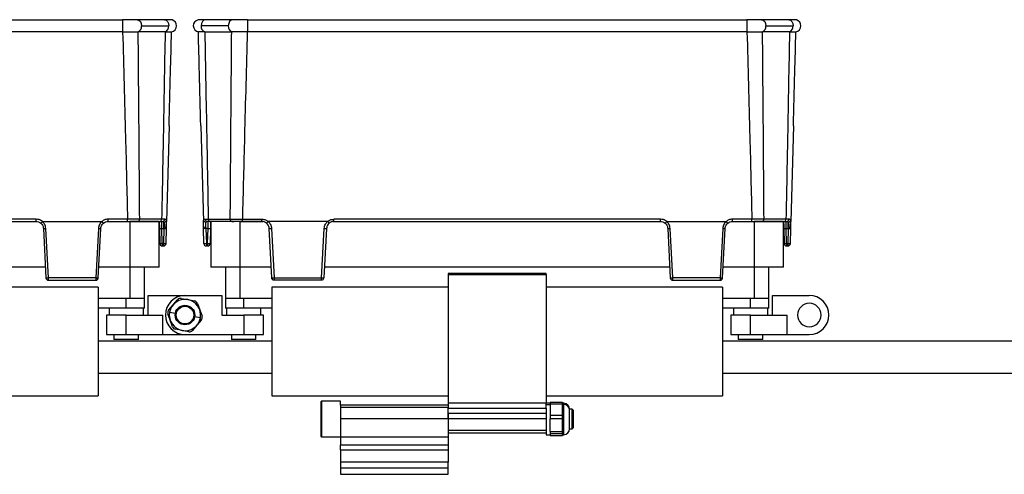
# Model space of a CAD drawing. Header units: millimetres. Extents: x -724 to 2929, y 427 to 799.
# Tile 33 of 48: x 582 to 783, y 587 to 680. Entities that reach past the tile are written whole.
import ezdxf

# ---------------------------------------------------------------- set-up
doc = ezdxf.new("R2010")
doc.units = ezdxf.units.MM

# ---------------------------------------------------------------- blocks, each defined once
blk = doc.blocks.new('Drawing View2')
at = {"color": 7, "linetype": 'Continuous', "lineweight": 25}
for p, q in [((637.5, 0), (739.51, 0)), ((739.51, 0), (739.51, -2.49)), ((748.06, 0), (742.52, 0)), ((762, 0), (756.45, 0)), ((765, 0), (765, -2.49)), ((765, 0), (867.01, 0)), ((867.01, 0), (867.01, -2.49)), ((875.56, 0), (870.02, 0)), ((743.4, -1.25), (748.94, -1.25)), ((761.11, -1.25), (755.57, -1.25)), ((870.9, -1.25), (876.44, -1.25)), ((739.51, -2.49), (637.5, -2.49)), ((742.67, -2.48), (742.71, -2.48)), ((748.2, -2.48), (742.71, -2.48)), ((756.31, -2.48), (761.8, -2.48)), ((761.84, -2.48), (761.8, -2.48)), ((867.01, -2.49), (765, -2.49)), ((870.17, -2.48), (870.21, -2.48)), ((875.7, -2.48), (870.21, -2.48)), ((749.02, -21.65), (748.51, -41.18)), ((755.49, -21.65), (756.01, -41.18)), ((876.52, -21.65), (876.01, -41.18)), ((654.94, -41.22), (722.07, -41.22)), ((721.84, -40.72), (655.17, -40.72)), ((655.17, -41.18), (721.84, -41.18)), ((721.84, -41.18), (721.84, -40.72)), ((723.14, -41.18), (735.27, -41.18)), ((736.33, -41.22), (741.01, -41.22)), ((740.53, -40.72), (736.56, -40.72)), ((736.56, -41.18), (736.56, -40.72)), ((736.56, -41.18), (740.53, -41.18)), ((740.53, -41.18), (740.53, -40.72)), ((741.01, -41.22), (741.01, -50.52)), ((747.01, -41.22), (741.01, -41.22)), ((742.66, -41.18), (742.3, -41.18)), ((742.66, -41.18), (747.15, -41.18)), ((747.49, -40.71), (743.01, -40.71)), ((747.01, -50.52), (747.01, -41.22)), ((748.08, -40.71), (747.49, -40.71)), ((747.5, -41.23), (747.49, -41.18)), ((747.97, -42.65), (747.97, -41.34)), ((748.5, -41.35), (748.51, -41.18)), ((748.5, -41.64), (748.5, -41.35)), ((756.01, -41.35), (756.01, -41.18)), ((756.02, -41.64), (756.01, -41.35)), ((756.43, -40.71), (757.02, -40.71)), ((756.54, -42.65), (756.54, -41.34)), ((757.02, -40.71), (761.5, -40.71)), ((757.02, -41.23), (757.02, -41.18)), ((761.85, -41.18), (757.36, -41.18)), ((757.51, -41.22), (757.51, -50.52)), ((763.51, -41.22), (757.51, -41.22)), ((761.85, -41.18), (762.21, -41.18)), ((763.51, -50.52), (763.51, -41.22)), ((763.51, -41.22), (768.18, -41.22)), ((763.98, -40.72), (767.95, -40.72)), ((763.98, -41.18), (763.98, -40.72)), ((767.95, -41.18), (763.98, -41.18)), ((767.95, -41.18), (767.95, -40.72)), ((781.38, -41.18), (769.25, -41.18)), ((782.44, -41.22), (849.57, -41.22)), ((849.34, -40.72), (782.67, -40.72)), ((782.67, -41.18), (782.67, -40.72)), ((782.67, -41.18), (849.34, -41.18)), ((849.34, -41.18), (849.34, -40.72)), ((850.64, -41.18), (862.77, -41.18)), ((863.83, -41.22), (868.51, -41.22)), ((868.03, -40.72), (864.06, -40.72)), ((864.06, -41.18), (864.06, -40.72)), ((864.06, -41.18), (868.03, -41.18)), ((868.03, -41.18), (868.03, -40.72)), ((868.51, -41.22), (868.51, -50.52)), ((874.51, -41.22), (868.51, -41.22)), ((870.16, -41.18), (869.8, -41.18)), ((870.16, -41.18), (874.65, -41.18)), ((874.99, -40.71), (870.51, -40.71)), ((874.51, -50.52), (874.51, -41.22)), ((875.58, -40.71), (874.99, -40.71)), ((875, -41.23), (874.99, -41.18)), ((875.47, -42.65), (875.47, -41.34)), ((876, -41.35), (876.01, -41.18)), ((876, -41.64), (876, -41.35)), ((723.34, -42.61), (723.87, -52.71)), ((724.36, -52.7), (723.83, -42.59)), ((734.57, -42.59), (734.04, -52.7)), ((734.53, -52.71), (735.06, -42.61)), ((747.04, -42.65), (747.12, -45.7)), ((747.54, -42.65), (747.97, -42.65)), ((747.62, -45.7), (747.54, -42.65)), ((747.97, -42.65), (747.89, -45.7)), ((748.39, -45.7), (748.47, -42.65)), ((756.12, -45.7), (756.04, -42.65)), ((756.97, -42.65), (756.54, -42.65)), ((756.54, -42.65), (756.62, -45.7)), ((756.89, -45.7), (756.97, -42.65)), ((757.47, -42.65), (757.39, -45.7)), ((769.98, -52.71), (769.45, -42.61)), ((769.94, -42.59), (770.47, -52.7)), ((780.15, -52.7), (780.68, -42.59)), ((781.17, -42.61), (780.64, -52.71)), ((850.84, -42.61), (851.37, -52.71)), ((851.86, -52.7), (851.33, -42.59)), ((862.07, -42.59), (861.54, -52.7)), ((862.03, -52.71), (862.56, -42.61)), ((874.54, -42.65), (874.62, -45.7)), ((875.04, -42.65), (875.47, -42.65)), ((875.12, -45.7), (875.04, -42.65)), ((875.47, -42.65), (875.39, -45.7)), ((875.89, -45.7), (875.97, -42.65)), ((747.89, -45.7), (747.62, -45.7)), ((747.62, -45.7), (747.62, -46.18)), ((747.62, -46.18), (747.89, -46.18)), ((747.89, -45.7), (747.89, -46.18)), ((756.62, -45.7), (756.89, -45.7)), ((756.62, -45.7), (756.62, -46.18)), ((756.89, -46.18), (756.62, -46.18)), ((756.89, -45.7), (756.89, -46.18)), ((875.39, -45.7), (875.12, -45.7)), ((875.12, -45.7), (875.12, -46.18)), ((875.12, -46.18), (875.39, -46.18)), ((875.39, -45.7), (875.39, -46.18)), ((723.76, -50.52), (653.26, -50.52)), ((741.01, -50.52), (734.65, -50.52)), ((747.01, -50.52), (741.01, -50.52)), ((741.01, -50.52), (741.01, -56.88)), ((744.01, -56.88), (744.01, -50.52)), ((763.51, -50.52), (757.51, -50.52)), ((760.51, -50.52), (760.51, -56.88)), ((769.87, -50.52), (763.51, -50.52)), ((763.51, -56.88), (763.51, -50.52)), ((851.26, -50.52), (780.76, -50.52)), ((826.01, -51.78), (806.01, -51.78)), ((806.01, -51.78), (806.01, -51.98)), ((806.01, -51.98), (826.01, -51.98)), ((806.01, -51.98), (806.01, -78.28)), ((826.01, -51.98), (826.01, -51.78)), ((826.01, -51.98), (826.01, -78.28)), ((868.51, -50.52), (862.15, -50.52)), ((874.51, -50.52), (868.51, -50.52)), ((868.51, -50.52), (868.51, -56.88)), ((871.51, -56.88), (871.51, -50.52)), ((734.04, -52.7), (724.36, -52.7)), ((724.36, -53.18), (734.03, -53.18)), ((770.47, -52.7), (780.15, -52.7)), ((780.15, -53.18), (770.48, -53.18)), ((861.54, -52.7), (851.86, -52.7)), ((851.86, -53.18), (861.53, -53.18)), ((734.51, -54.58), (698.51, -54.58)), ((734.51, -54.58), (734.51, -76.78)), ((744.76, -60.28), (744.76, -56.28)), ((744.76, -56.28), (752.26, -56.28)), ((752.26, -56.28), (759.76, -56.28)), ((759.76, -56.28), (759.76, -60.28)), ((770.01, -54.58), (770.01, -76.78)), ((806.01, -54.58), (770.01, -54.58)), ((862.01, -54.58), (826.01, -54.58)), ((862.01, -54.58), (862.01, -76.78)), ((872.26, -56.28), (879.76, -56.28)), ((872.26, -60.28), (872.26, -56.28)), ((741.01, -56.88), (734.51, -56.88)), ((740.26, -58.88), (740.26, -56.88)), ((744.01, -56.88), (741.01, -56.88)), ((744.01, -58.88), (744.01, -56.88)), ((748.92, -59.26), (749.82, -58.21)), ((749.82, -58.21), (750.72, -57.15)), ((751.47, -56.89), (752.84, -57.14)), ((752.84, -57.14), (754.2, -57.39)), ((754.81, -57.91), (755.27, -59.21)), ((760.51, -56.88), (760.51, -58.88)), ((763.51, -56.88), (760.51, -56.88)), ((770.01, -56.88), (763.51, -56.88)), ((764.26, -58.88), (764.26, -56.88)), ((868.51, -56.88), (862.01, -56.88)), ((867.76, -58.88), (867.76, -56.88)), ((871.51, -56.88), (868.51, -56.88)), ((871.51, -58.88), (871.51, -56.88)), ((740.26, -58.88), (734.51, -58.88)), ((736.26, -60.28), (736.26, -64.28)), ((740.26, -60.28), (736.26, -60.28)), ((736.76, -58.88), (736.76, -60.28)), ((744.01, -58.88), (740.26, -58.88)), ((740.26, -64.28), (740.26, -60.28)), ((740.26, -60.28), (747.76, -60.28)), ((743.76, -60.28), (743.76, -58.88)), ((747.76, -64.28), (747.76, -60.28)), ((749.24, -61.36), (748.78, -60.05)), ((749.11, -59.71), (750.29, -59.92)), ((755.27, -59.21), (755.74, -60.52)), ((759.76, -60.28), (764.26, -60.28)), ((764.26, -58.88), (760.51, -58.88)), ((760.76, -58.88), (760.76, -60.28)), ((770.01, -58.88), (764.26, -58.88)), ((764.26, -60.28), (764.26, -64.28)), ((768.26, -60.28), (764.26, -60.28)), ((767.76, -60.28), (767.76, -58.88)), ((768.26, -64.28), (768.26, -60.28)), ((867.76, -58.88), (862.01, -58.88)), ((863.76, -60.28), (863.76, -64.28)), ((867.76, -60.28), (863.76, -60.28)), ((864.26, -58.88), (864.26, -60.28)), ((871.51, -58.88), (867.76, -58.88)), ((867.76, -64.28), (867.76, -60.28)), ((867.76, -60.28), (875.26, -60.28)), ((871.26, -60.28), (871.26, -58.88)), ((875.26, -64.28), (875.26, -60.28)), ((749.71, -62.66), (749.24, -61.36)), ((755.4, -60.86), (754.22, -60.65)), ((755.59, -61.31), (754.69, -62.36)), ((736.26, -64.28), (740.26, -64.28)), ((737.76, -64.28), (737.76, -65.28)), ((740.26, -64.28), (747.76, -64.28)), ((742.76, -65.28), (742.76, -64.28)), ((747.76, -64.28), (752.26, -64.28)), ((751.68, -63.43), (750.31, -63.18)), ((753.04, -63.68), (751.68, -63.43)), ((752.26, -64.28), (764.26, -64.28)), ((754.69, -62.36), (753.79, -63.41)), ((761.76, -64.28), (761.76, -65.28)), ((764.26, -64.28), (768.26, -64.28)), ((766.76, -65.28), (766.76, -64.28)), ((863.76, -64.28), (867.76, -64.28)), ((865.26, -64.28), (865.26, -65.28)), ((867.76, -64.28), (875.26, -64.28)), ((870.26, -65.28), (870.26, -64.28)), ((875.26, -64.28), (879.76, -64.28)), ((770.01, -65.63), (734.51, -65.63)), ((742.76, -65.28), (737.76, -65.28)), ((766.76, -65.28), (761.76, -65.28)), ((1069.96, -65.63), (862.01, -65.63)), ((870.26, -65.28), (865.26, -65.28)), ((734.51, -72.13), (770.01, -72.13)), ((862.01, -72.13), (1069.96, -72.13)), ((698.51, -76.78), (734.51, -76.78)), ((770.01, -76.78), (806.01, -76.78)), ((780.14, -77.84), (780.01, -77.97)), ((780.01, -77.97), (780.01, -85.03)), ((784.01, -77.84), (780.14, -77.84)), ((780.14, -77.84), (780.14, -85.16)), ((784.01, -78.68), (784.01, -77.84)), ((826.01, -78.28), (806.01, -78.28)), ((806.01, -78.28), (806.01, -79.28)), ((826.01, -76.78), (862.01, -76.78)), ((826.01, -79.28), (826.01, -78.28)), ((826.81, -78.3), (826.01, -78.3)), ((829.37, -78.16), (826.81, -78.16)), ((826.81, -78.16), (826.81, -78.48)), ((829.37, -78.48), (829.37, -78.16)), ((829.61, -78.3), (829.37, -78.3)), ((829.61, -78.56), (829.61, -78.3)), ((806.01, -78.68), (784.01, -78.68)), ((784.01, -78.68), (784.01, -79.12)), ((806.01, -79.12), (784.01, -79.12)), ((784.01, -79.12), (784.01, -81.5)), ((806.01, -79.28), (826.01, -79.28)), ((806.01, -80.28), (806.01, -79.28)), ((806.01, -80.28), (826.01, -80.28)), ((806.01, -81.5), (806.01, -80.28)), ((806.01, -80.28), (806.01, -81.5)), ((826.01, -78.57), (826.81, -78.57)), ((826.01, -79.28), (826.01, -80.28)), ((826.01, -80.28), (826.01, -81.5)), ((829.37, -78.48), (826.81, -78.48)), ((826.81, -78.48), (826.81, -80.71)), ((829.37, -79.59), (829.37, -78.48)), ((829.61, -78.57), (829.37, -78.57)), ((829.37, -80.71), (829.37, -79.59)), ((829.61, -78.57), (829.61, -78.56)), ((829.61, -84.7), (829.61, -78.57)), ((831.31, -79.5), (830.81, -79.5)), ((830.81, -79.66), (830.81, -79.5)), ((830.81, -83.5), (830.81, -79.67)), ((831.51, -79.7), (831.31, -79.5)), ((831.31, -83.5), (831.31, -79.5)), ((831.51, -79.7), (831.51, -83.3)), ((806.01, -81.5), (784.01, -81.5)), ((784.01, -81.5), (784.01, -85.13)), ((826.01, -81.5), (806.01, -81.5)), ((806.01, -81.5), (806.01, -83.86)), ((806.01, -81.5), (806.01, -85.13)), ((826.01, -81.5), (826.01, -83.86)), ((826.81, -80.71), (829.37, -80.71)), ((826.81, -80.71), (826.81, -81.5)), ((829.37, -81.5), (826.81, -81.5)), ((826.81, -84.04), (826.81, -81.5)), ((829.37, -81.5), (829.37, -80.71)), ((829.37, -82.77), (829.37, -81.5)), ((826.01, -83.86), (806.01, -83.86)), ((806.01, -84.3), (826.01, -84.3)), ((826.01, -83.86), (826.01, -84.3)), ((826.01, -84.3), (826.01, -84.7)), ((826.81, -84.04), (829.37, -84.04)), ((826.81, -84.04), (826.81, -84.52)), ((829.37, -84.04), (829.37, -82.77)), ((829.37, -84.52), (829.37, -84.04)), ((830.81, -83.5), (831.31, -83.5)), ((831.31, -83.5), (831.51, -83.3)), ((831.51, -83.3), (831.51, -83.3)), ((780.14, -85.16), (780.01, -85.03)), ((780.01, -85.03), (780.01, -85.04)), ((780.01, -85.04), (780.14, -85.17)), ((780.14, -85.16), (784.01, -85.16)), ((780.14, -85.16), (780.14, -85.17)), ((780.14, -85.17), (784.01, -85.17)), ((784.01, -85.13), (806.01, -85.13)), ((784.01, -85.13), (784.01, -86.84)), ((806.01, -85.13), (806.01, -86.84)), ((826.01, -84.7), (826.81, -84.7)), ((829.37, -84.52), (826.81, -84.52)), ((826.81, -84.52), (826.81, -84.84)), ((826.81, -84.84), (829.37, -84.84)), ((826.81, -84.84), (826.81, -84.85)), ((826.81, -84.85), (829.37, -84.85)), ((829.37, -84.68), (829.37, -84.52)), ((829.37, -84.84), (829.37, -84.68)), ((829.37, -84.7), (829.61, -84.7)), ((829.37, -84.85), (829.37, -84.84)), ((806.01, -86.84), (784.01, -86.84)), ((784.01, -87.78), (784.01, -86.84)), ((784.01, -87.78), (806.01, -87.78)), ((784.01, -87.78), (784.01, -90.28)), ((806.01, -86.84), (806.01, -87.78)), ((806.01, -87.78), (806.01, -90.28)), ((784.01, -90.28), (784.01, -91.53)), ((806.01, -90.28), (784.01, -90.28)), ((806.01, -91.53), (806.01, -90.28)), ((784.01, -91.53), (784.01, -92.78)), ((806.01, -91.53), (784.01, -91.53)), ((806.01, -92.78), (806.01, -91.53)), ((784.01, -92.78), (806.01, -92.78))]:
    blk.add_line(p, q, dxfattribs=at)
at = {"color": 7, "linetype": 'Continuous', "lineweight": 25, "flags": 128}
for points in [[(742.52, 0), (742.52, 0), (742.86, -0.1), (743.14, -0.37), (743.33, -0.77), (743.4, -1.25)], [(748.06, 0), (748.08, 0), (748.41, -0.1), (748.69, -0.38), (748.88, -0.78), (748.94, -1.25)], [(756.45, 0), (756.43, 0), (756.1, -0.1), (755.82, -0.38), (755.64, -0.78), (755.57, -1.25)], [(762, 0), (762, 0), (761.66, -0.1), (761.37, -0.37), (761.18, -0.77), (761.11, -1.25)], [(870.02, 0), (870.02, 0), (870.36, -0.1), (870.64, -0.37), (870.83, -0.77), (870.9, -1.25)], [(875.56, 0), (875.58, 0), (875.91, -0.1), (876.19, -0.38), (876.38, -0.78), (876.44, -1.25)]]:
    blk.add_lwpolyline(points, dxfattribs=at)
at = {"color": 7, "linetype": 'Continuous', "lineweight": 25}
for radius in [2, 1.8]:
    blk.add_circle((752.26, -60.28), radius, dxfattribs=at)
for centre, radius, start, end in [((742.2, -1.37), 1.21, 292.9478, 5.7228), ((747.74, -1.37), 1.21, 292.9668, 5.7192), ((749.3, -1.25), 1.25, 280.0562, 0), ((749.3, -1.25), 1.25, 0, 75.1141), ((755.21, -1.25), 1.25, 103.4111, 180), ((755.21, -1.25), 1.25, 180, 259.9438), ((756.77, -1.37), 1.21, 174.2808, 247.0332), ((762.31, -1.37), 1.21, 174.2772, 247.0522), ((869.7, -1.37), 1.21, 292.9478, 5.7228), ((875.24, -1.37), 1.21, 292.9668, 5.7192), ((876.8, -1.25), 1.25, 280.0562, 0), ((876.8, -1.25), 1.25, 0, 75.1141), ((742.58, -40.76), 0.433, 281.1269, 6.9239), ((747.06, -40.76), 0.433, 281.1269, 6.9239), ((747.62, -40.73), 0.46, 273.9282, 2.098), ((747.95, -40.83), 0.512, 272.6791, 350.3267), ((756.57, -40.83), 0.512, 189.6733, 267.3209), ((756.89, -40.73), 0.46, 177.902, 266.0718), ((757.45, -40.76), 0.433, 173.0761, 258.8731), ((761.93, -40.76), 0.433, 173.0761, 258.8731), ((870.08, -40.76), 0.433, 281.1269, 6.9239), ((874.56, -40.76), 0.433, 281.1269, 6.9239), ((875.12, -40.73), 0.46, 273.9282, 2.098), ((875.45, -40.83), 0.512, 272.6791, 350.3267), ((723.46, -37.92), 4.69, 268.5083, 274.4927), ((734.94, -37.92), 4.69, 265.5073, 271.4917), ((747.29, -37.87), 4.78, 267.0055, 272.9945), ((757.22, -37.87), 4.78, 267.0055, 272.9945), ((769.57, -37.92), 4.69, 268.5083, 274.4927), ((781.05, -37.92), 4.69, 265.5073, 271.4917), ((850.96, -37.92), 4.69, 268.5083, 274.4927), ((862.44, -37.92), 4.69, 265.5073, 271.4917), ((874.79, -37.87), 4.78, 267.0055, 272.9945), ((747.37, -40.92), 4.78, 267.0055, 272.9945), ((747.62, -45.68), 0.5, 181.5, 270), ((748.14, -40.92), 4.78, 267.0055, 272.9945), ((747.89, -45.68), 0.5, 270, 358.5), ((756.37, -40.92), 4.78, 267.0055, 272.9945), ((756.62, -45.68), 0.5, 181.5, 270), ((757.14, -40.92), 4.78, 267.0055, 272.9945), ((756.89, -45.68), 0.5, 270, 358.5), ((874.87, -40.92), 4.78, 267.0055, 272.9945), ((875.12, -45.68), 0.5, 181.5, 270), ((875.64, -40.92), 4.78, 267.0055, 272.9945), ((875.39, -45.68), 0.5, 270, 358.5), ((723.99, -48.02), 4.69, 268.5083, 274.4927), ((724.36, -52.69), 0.49, 183, 270), ((734.41, -48.02), 4.69, 265.5073, 271.4917), ((734.29, -50.37), 2.36, 264.0433, 275.9567), ((770.1, -48.02), 4.69, 268.5083, 274.4927), ((770.23, -50.37), 2.36, 264.0433, 275.9567), ((780.52, -48.02), 4.69, 265.5073, 271.4917), ((780.2, -52.64), 0.445, 263.4923, 350.4061), ((851.49, -48.02), 4.69, 268.5083, 274.4927), ((851.86, -52.69), 0.49, 183, 270), ((861.91, -48.02), 4.69, 265.5073, 271.4917), ((861.79, -50.37), 2.36, 264.0433, 275.9567), ((752.26, -60.28), 4, 90, 270), ((879.76, -60.28), 4, 270, 90), ((752.26, -60.28), 3.2, 349.5715, 169.2807), ((751.33, -57.67), 0.8, 79.5715, 139.5715), ((754.05, -58.18), 0.8, 19.5715, 79.5715), ((879.76, -60.28), 2.4, 0, 180), ((749.53, -59.78), 0.8, 139.5715, 199.5715), ((752.26, -60.28), 3.2, 169.5715, 349.2807), ((752.26, -60.28), 3.2, 169.2807, 169.5715), ((879.76, -60.28), 2.4, 180, 0), ((752.26, -60.28), 3.2, 349.2807, 349.5715), ((754.98, -60.79), 0.8, 319.5715, 19.5715), ((750.46, -62.39), 0.8, 199.5715, 259.5715), ((753.18, -62.9), 0.8, 259.5715, 319.5715), ((829.61, -79.5), 1.2, 0, 90), ((829.65, -79.72), 1.15, 2.5604, 92.3498), ((829.61, -83.5), 1.2, 270, 0)]:
    blk.add_arc(centre, radius, start, end, dxfattribs=at)
for points, knots in [([(742.52, 0), (742.31, 0), (741.9, 0), (741.15, 0), (740.35, 0), (739.79, 0), (739.51, 0)], [0, 0, 0, 0, 0.249446, 0.499643, 0.748648, 1, 1, 1, 1]), ([(765, 0), (764.72, 0), (764.16, 0), (763.36, 0), (762.62, 0), (762.2, 0), (761.99, 0)], [0, 0, 0, 0, 0.251352, 0.5003567, 0.7505536, 1, 1, 1, 1]), ([(870.02, 0), (869.81, 0), (869.4, 0), (868.65, 0), (867.85, 0), (867.29, 0), (867.01, 0)], [0, 0, 0, 0, 0.249446, 0.499643, 0.748648, 1, 1, 1, 1]), ([(749.62, -0.04), (749.58, -0.04), (749.49, -0.02), (749.15, -0.01), (748.68, 0), (748.26, 0), (748.05, 0)], [0, 0, 0, 0, 0.2564413, 0.5090264, 0.7557506, 1, 1, 1, 1]), ([(756.46, 0), (756.26, 0), (755.84, 0), (755.38, -0.01), (755.04, -0.02), (754.96, -0.03), (754.92, -0.03)], [0, 0, 0, 0, 0.244853, 0.491764, 0.744142, 1, 1, 1, 1]), ([(877.12, -0.04), (877.08, -0.04), (876.99, -0.02), (876.65, -0.01), (876.18, 0), (875.76, 0), (875.55, 0)], [0, 0, 0, 0, 0.256441, 0.509026, 0.755751, 1, 1, 1, 1]), ([(739.53, -2.49), (739.53, -2.49), (739.52, -2.49), (739.52, -2.49), (739.51, -2.49)], [0, 0, 0, 0, 0.559994, 1, 1, 1, 1]), ([(739.53, -2.49), (740, -2.49), (740.79, -2.48), (741.86, -2.48), (742.39, -2.48), (742.67, -2.48)], [0, 0, 0, 0, 0.404901, 0.678921, 1, 1, 1, 1]), ([(739.53, -2.49), (739.73, -9.62), (740.08, -22.37), (740.39, -35.11), (740.53, -40.72)], [0, 0, 0, 0, 0.560004, 1, 1, 1, 1]), ([(743.01, -40.71), (742.96, -33.57), (742.86, -20.83), (742.76, -8.09), (742.71, -2.48)], [0, 0, 0, 0, 0.5600014, 1, 1, 1, 1]), ([(748.2, -2.48), (748.08, -9.62), (747.85, -22.36), (747.6, -35.1), (747.49, -40.71)], [0, 0, 0, 0, 0.560004, 1, 1, 1, 1]), ([(748.2, -2.48), (748.21, -2.48), (748.21, -2.48), (748.21, -2.48), (748.21, -2.48)], [0, 0, 0, 0, 0.56, 1, 1, 1, 1]), ([(748.21, -2.48), (748.43, -2.48), (748.83, -2.48), (749.36, -2.48), (749.46, -2.48), (749.52, -2.48)], [0, 0, 0, 0, 0.2860724, 0.5160768, 1, 1, 1, 1]), ([(749.02, -21.65), (749.11, -18.07), (749.28, -11.68), (749.45, -5.29), (749.52, -2.48)], [0, 0, 0, 0, 0.560019, 1, 1, 1, 1]), ([(756.3, -2.48), (755.93, -2.48), (755.18, -2.48), (755.05, -2.48), (754.99, -2.48)], [0, 0, 0, 0, 0.500454, 1, 1, 1, 1]), ([(755.49, -21.65), (755.4, -18.07), (755.23, -11.68), (755.07, -5.29), (754.99, -2.48)], [0, 0, 0, 0, 0.560019, 1, 1, 1, 1]), ([(756.31, -2.48), (756.31, -2.48), (756.3, -2.48), (756.3, -2.48), (756.3, -2.48)], [0, 0, 0, 0, 0.56, 1, 1, 1, 1]), ([(756.31, -2.48), (756.44, -9.62), (756.66, -22.36), (756.91, -35.1), (757.02, -40.71)], [0, 0, 0, 0, 0.560004, 1, 1, 1, 1]), ([(761.5, -40.71), (761.56, -33.57), (761.65, -20.83), (761.75, -8.09), (761.8, -2.48)], [0, 0, 0, 0, 0.5600014, 1, 1, 1, 1]), ([(764.98, -2.49), (764.45, -2.49), (763.62, -2.49), (762.57, -2.48), (762.09, -2.48), (761.84, -2.48)], [0, 0, 0, 0, 0.455145, 0.719094, 1, 1, 1, 1]), ([(764.98, -2.49), (764.78, -9.62), (764.44, -22.37), (764.12, -35.11), (763.98, -40.72)], [0, 0, 0, 0, 0.560004, 1, 1, 1, 1]), ([(764.98, -2.49), (764.98, -2.49), (764.99, -2.49), (765, -2.49), (765, -2.49)], [0, 0, 0, 0, 0.559994, 1, 1, 1, 1]), ([(867.03, -2.49), (867.03, -2.49), (867.02, -2.49), (867.02, -2.49), (867.01, -2.49)], [0, 0, 0, 0, 0.559994, 1, 1, 1, 1]), ([(867.03, -2.49), (867.5, -2.49), (868.29, -2.48), (869.36, -2.48), (869.89, -2.48), (870.17, -2.48)], [0, 0, 0, 0, 0.404901, 0.678921, 1, 1, 1, 1]), ([(867.03, -2.49), (867.23, -9.62), (867.58, -22.37), (867.89, -35.11), (868.03, -40.72)], [0, 0, 0, 0, 0.560004, 1, 1, 1, 1]), ([(870.51, -40.71), (870.46, -33.57), (870.36, -20.83), (870.26, -8.09), (870.21, -2.48)], [0, 0, 0, 0, 0.5600014, 1, 1, 1, 1]), ([(875.7, -2.48), (875.58, -9.62), (875.35, -22.36), (875.1, -35.1), (874.99, -40.71)], [0, 0, 0, 0, 0.560004, 1, 1, 1, 1]), ([(875.7, -2.48), (875.71, -2.48), (875.71, -2.48), (875.71, -2.48), (875.71, -2.48)], [0, 0, 0, 0, 0.56, 1, 1, 1, 1]), ([(875.71, -2.48), (875.93, -2.48), (876.33, -2.48), (876.86, -2.48), (876.96, -2.48), (877.02, -2.48)], [0, 0, 0, 0, 0.286072, 0.516077, 1, 1, 1, 1]), ([(876.52, -21.65), (876.61, -18.07), (876.78, -11.68), (876.95, -5.29), (877.02, -2.48)], [0, 0, 0, 0, 0.560019, 1, 1, 1, 1]), ([(723.13, -41.19), (722.91, -41.04), (722.52, -40.77), (722.05, -40.74), (721.84, -40.72)], [0, 0, 0, 0, 0.560071, 1, 1, 1, 1]), ([(721.84, -41.18), (722.02, -41.2), (722.37, -41.23), (722.66, -41.44), (722.81, -41.54)], [0, 0, 0, 0, 0.489175, 1, 1, 1, 1]), ([(722.81, -41.54), (722.82, -41.54), (722.82, -41.54), (722.84, -41.51), (722.88, -41.47), (722.94, -41.41), (723.02, -41.31), (723.09, -41.23), (723.13, -41.19)], [0, 0, 0, 0, 0.1395414, 0.2812288, 0.4213499, 0.5563761, 0.7994855, 1, 1, 1, 1]), ([(722.81, -41.54), (722.94, -41.67), (723.13, -41.87), (723.3, -42.25), (723.33, -42.48), (723.34, -42.61)], [0, 0, 0, 0, 0.429917, 0.697669, 1, 1, 1, 1]), ([(723.14, -41.18), (723.13, -41.18), (723.13, -41.18), (723.13, -41.19), (723.13, -41.19), (723.13, -41.19)], [0, 0, 0, 0, 0.5592574, 0.7787404, 1, 1, 1, 1]), ([(723.83, -42.59), (723.78, -42.29), (723.68, -41.75), (723.3, -41.36), (723.14, -41.18)], [0, 0, 0, 0, 0.560027, 1, 1, 1, 1]), ([(735.27, -41.18), (735.06, -41.41), (734.69, -41.82), (734.61, -42.36), (734.57, -42.59)], [0, 0, 0, 0, 0.5599746, 1, 1, 1, 1]), ([(735.06, -42.61), (735.08, -42.48), (735.11, -42.25), (735.27, -41.87), (735.47, -41.67), (735.59, -41.54)], [0, 0, 0, 0, 0.302331, 0.570083, 1, 1, 1, 1]), ([(735.28, -41.19), (735.28, -41.19), (735.27, -41.19), (735.27, -41.18), (735.27, -41.18), (735.27, -41.18)], [0, 0, 0, 0, 0.279345, 0.5593131, 1, 1, 1, 1]), ([(736.56, -40.72), (736.3, -40.75), (735.83, -40.8), (735.44, -41.07), (735.28, -41.19)], [0, 0, 0, 0, 0.559922, 1, 1, 1, 1]), ([(735.59, -41.54), (735.59, -41.54), (735.58, -41.54), (735.56, -41.51), (735.52, -41.47), (735.46, -41.41), (735.38, -41.31), (735.31, -41.23), (735.28, -41.19)], [0, 0, 0, 0, 0.1398372, 0.2818093, 0.4221533, 0.5572961, 0.800225, 1, 1, 1, 1]), ([(735.59, -41.54), (735.74, -41.44), (736.03, -41.23), (736.39, -41.2), (736.56, -41.18)], [0, 0, 0, 0, 0.510825, 1, 1, 1, 1]), ([(743.01, -40.71), (742.84, -40.71), (742.49, -40.71), (741.88, -40.72), (741.22, -40.72), (740.76, -40.72), (740.53, -40.72)], [0, 0, 0, 0, 0.250771, 0.499923, 0.749565, 1, 1, 1, 1]), ([(740.53, -41.18), (740.98, -41.18), (741.78, -41.18), (742.39, -41.18), (742.66, -41.18)], [0, 0, 0, 0, 0.558912, 1, 1, 1, 1]), ([(747.01, -41.18), (747.01, -41.21), (747.01, -41.35), (747.02, -41.82), (747.04, -42.34), (747.04, -42.65)], [0, 0, 0, 0, 0.07313, 0.440036, 1, 1, 1, 1]), ([(747.15, -41.18), (747.26, -41.18), (747.45, -41.18), (747.59, -41.18), (747.65, -41.18)], [0, 0, 0, 0, 0.559707, 1, 1, 1, 1]), ([(747.54, -42.65), (747.54, -42.53), (747.53, -42.31), (747.52, -41.95), (747.51, -41.56), (747.5, -41.38), (747.5, -41.29)], [0, 0, 0, 0, 0.202483, 0.380438, 0.661683, 1, 1, 1, 1]), ([(747.65, -41.18), (747.73, -41.19), (747.87, -41.2), (747.94, -41.29), (747.97, -41.34)], [0, 0, 0, 0, 0.507374, 1, 1, 1, 1]), ([(747.97, -41.34), (748, -41.41), (748.05, -41.55), (748.05, -41.87), (748.07, -42.15), (748.14, -42.35), (748.19, -42.41), (748.22, -42.44)], [0, 0, 0, 0, 0.277538, 0.5530145, 0.8338986, 0.9102413, 1, 1, 1, 1]), ([(748.45, -40.92), (748.41, -40.85), (748.33, -40.73), (748.17, -40.72), (748.08, -40.71)], [0, 0, 0, 0, 0.498303, 1, 1, 1, 1]), ([(748.5, -41.35), (748.5, -41.26), (748.5, -41.09), (748.47, -40.97), (748.45, -40.92)], [0, 0, 0, 0, 0.493609, 1, 1, 1, 1]), ([(748.47, -42.65), (748.48, -42.37), (748.49, -42.01), (748.49, -41.71), (748.5, -41.64)], [0, 0, 0, 0, 0.741632, 1, 1, 1, 1]), ([(756.01, -41.35), (756.01, -41.26), (756.01, -41.09), (756.04, -40.97), (756.06, -40.92)], [0, 0, 0, 0, 0.4936086, 1, 1, 1, 1]), ([(756.04, -42.65), (756.04, -42.37), (756.03, -42.01), (756.02, -41.71), (756.02, -41.64)], [0, 0, 0, 0, 0.741632, 1, 1, 1, 1]), ([(756.06, -40.92), (756.1, -40.85), (756.18, -40.73), (756.35, -40.72), (756.43, -40.71)], [0, 0, 0, 0, 0.498303, 1, 1, 1, 1]), ([(756.54, -41.34), (756.52, -41.41), (756.46, -41.55), (756.47, -41.87), (756.44, -42.15), (756.37, -42.35), (756.32, -42.41), (756.3, -42.44)], [0, 0, 0, 0, 0.277538, 0.553015, 0.833899, 0.910241, 1, 1, 1, 1]), ([(756.86, -41.18), (756.79, -41.19), (756.65, -41.2), (756.58, -41.29), (756.54, -41.34)], [0, 0, 0, 0, 0.5073736, 1, 1, 1, 1]), ([(757.36, -41.18), (757.26, -41.18), (757.07, -41.18), (756.92, -41.18), (756.86, -41.18)], [0, 0, 0, 0, 0.5597072, 1, 1, 1, 1]), ([(756.97, -42.65), (756.97, -42.53), (756.98, -42.31), (756.99, -41.94), (757.01, -41.57), (757.02, -41.29), (757.02, -41.25), (757.02, -41.23)], [0, 0, 0, 0, 0.173106, 0.325249, 0.565721, 0.854963, 1, 1, 1, 1]), ([(757.51, -41.18), (757.51, -41.21), (757.5, -41.35), (757.49, -41.82), (757.48, -42.34), (757.47, -42.65)], [0, 0, 0, 0, 0.07313, 0.440036, 1, 1, 1, 1]), ([(761.5, -40.71), (761.68, -40.71), (762.02, -40.71), (762.63, -40.72), (763.29, -40.72), (763.75, -40.72), (763.98, -40.72)], [0, 0, 0, 0, 0.250771, 0.499923, 0.749565, 1, 1, 1, 1]), ([(763.98, -41.18), (763.53, -41.18), (762.73, -41.18), (762.12, -41.18), (761.85, -41.18)], [0, 0, 0, 0, 0.558912, 1, 1, 1, 1]), ([(767.95, -40.72), (768.22, -40.75), (768.69, -40.8), (769.07, -41.07), (769.24, -41.19)], [0, 0, 0, 0, 0.559922, 1, 1, 1, 1]), ([(768.92, -41.54), (768.77, -41.44), (768.48, -41.23), (768.13, -41.2), (767.95, -41.18)], [0, 0, 0, 0, 0.510825, 1, 1, 1, 1]), ([(768.92, -41.54), (768.93, -41.54), (768.93, -41.54), (768.95, -41.51), (768.99, -41.47), (769.05, -41.41), (769.13, -41.31), (769.2, -41.23), (769.24, -41.19)], [0, 0, 0, 0, 0.139541, 0.281229, 0.42135, 0.556376, 0.799485, 1, 1, 1, 1]), ([(769.45, -42.61), (769.44, -42.48), (769.41, -42.25), (769.24, -41.87), (769.05, -41.67), (768.92, -41.54)], [0, 0, 0, 0, 0.302331, 0.570083, 1, 1, 1, 1]), ([(769.24, -41.19), (769.24, -41.19), (769.24, -41.19), (769.24, -41.18), (769.25, -41.18), (769.25, -41.18)], [0, 0, 0, 0, 0.279345, 0.5593131, 1, 1, 1, 1]), ([(769.25, -41.18), (769.46, -41.41), (769.83, -41.82), (769.91, -42.36), (769.94, -42.59)], [0, 0, 0, 0, 0.559975, 1, 1, 1, 1]), ([(780.68, -42.59), (780.73, -42.29), (780.83, -41.75), (781.21, -41.36), (781.38, -41.18)], [0, 0, 0, 0, 0.560027, 1, 1, 1, 1]), ([(781.7, -41.54), (781.58, -41.67), (781.38, -41.87), (781.22, -42.25), (781.19, -42.48), (781.17, -42.61)], [0, 0, 0, 0, 0.429917, 0.697669, 1, 1, 1, 1]), ([(781.38, -41.18), (781.38, -41.18), (781.38, -41.18), (781.38, -41.19), (781.39, -41.19), (781.39, -41.19)], [0, 0, 0, 0, 0.559257, 0.77874, 1, 1, 1, 1]), ([(781.39, -41.19), (781.61, -41.04), (782, -40.77), (782.46, -40.74), (782.67, -40.72)], [0, 0, 0, 0, 0.560071, 1, 1, 1, 1]), ([(781.7, -41.54), (781.7, -41.54), (781.69, -41.54), (781.67, -41.51), (781.63, -41.47), (781.57, -41.41), (781.49, -41.31), (781.42, -41.23), (781.39, -41.19)], [0, 0, 0, 0, 0.139837, 0.281809, 0.422153, 0.557296, 0.800225, 1, 1, 1, 1]), ([(782.67, -41.18), (782.5, -41.2), (782.14, -41.23), (781.85, -41.44), (781.7, -41.54)], [0, 0, 0, 0, 0.489175, 1, 1, 1, 1]), ([(850.63, -41.19), (850.41, -41.04), (850.02, -40.77), (849.55, -40.74), (849.34, -40.72)], [0, 0, 0, 0, 0.560071, 1, 1, 1, 1]), ([(849.34, -41.18), (849.52, -41.2), (849.87, -41.23), (850.16, -41.44), (850.31, -41.54)], [0, 0, 0, 0, 0.489175, 1, 1, 1, 1]), ([(850.31, -41.54), (850.32, -41.54), (850.32, -41.54), (850.34, -41.51), (850.38, -41.47), (850.44, -41.41), (850.52, -41.31), (850.59, -41.23), (850.63, -41.19)], [0, 0, 0, 0, 0.1395414, 0.2812288, 0.4213499, 0.5563761, 0.7994855, 1, 1, 1, 1]), ([(850.31, -41.54), (850.44, -41.67), (850.63, -41.87), (850.8, -42.25), (850.83, -42.48), (850.84, -42.61)], [0, 0, 0, 0, 0.429917, 0.697669, 1, 1, 1, 1]), ([(850.64, -41.18), (850.63, -41.18), (850.63, -41.18), (850.63, -41.19), (850.63, -41.19), (850.63, -41.19)], [0, 0, 0, 0, 0.5592574, 0.7787404, 1, 1, 1, 1]), ([(851.33, -42.59), (851.28, -42.29), (851.18, -41.75), (850.8, -41.36), (850.64, -41.18)], [0, 0, 0, 0, 0.560027, 1, 1, 1, 1]), ([(862.77, -41.18), (862.56, -41.41), (862.19, -41.82), (862.11, -42.36), (862.07, -42.59)], [0, 0, 0, 0, 0.5599746, 1, 1, 1, 1]), ([(862.56, -42.61), (862.58, -42.48), (862.61, -42.25), (862.77, -41.87), (862.97, -41.67), (863.09, -41.54)], [0, 0, 0, 0, 0.302331, 0.570083, 1, 1, 1, 1]), ([(862.78, -41.19), (862.78, -41.19), (862.77, -41.19), (862.77, -41.18), (862.77, -41.18), (862.77, -41.18)], [0, 0, 0, 0, 0.279345, 0.5593131, 1, 1, 1, 1]), ([(864.06, -40.72), (863.8, -40.75), (863.33, -40.8), (862.94, -41.07), (862.78, -41.19)], [0, 0, 0, 0, 0.559922, 1, 1, 1, 1]), ([(863.09, -41.54), (863.09, -41.54), (863.08, -41.54), (863.06, -41.51), (863.02, -41.47), (862.96, -41.41), (862.88, -41.31), (862.81, -41.23), (862.78, -41.19)], [0, 0, 0, 0, 0.1398372, 0.2818093, 0.4221533, 0.5572961, 0.800225, 1, 1, 1, 1]), ([(863.09, -41.54), (863.24, -41.44), (863.53, -41.23), (863.89, -41.2), (864.06, -41.18)], [0, 0, 0, 0, 0.510825, 1, 1, 1, 1]), ([(870.51, -40.71), (870.34, -40.71), (869.99, -40.71), (869.38, -40.72), (868.72, -40.72), (868.26, -40.72), (868.03, -40.72)], [0, 0, 0, 0, 0.250771, 0.499923, 0.749565, 1, 1, 1, 1]), ([(868.03, -41.18), (868.48, -41.18), (869.28, -41.18), (869.89, -41.18), (870.16, -41.18)], [0, 0, 0, 0, 0.558912, 1, 1, 1, 1]), ([(874.51, -41.18), (874.51, -41.21), (874.51, -41.35), (874.52, -41.82), (874.54, -42.34), (874.54, -42.65)], [0, 0, 0, 0, 0.0731303, 0.4400356, 1, 1, 1, 1]), ([(874.65, -41.18), (874.76, -41.18), (874.95, -41.18), (875.09, -41.18), (875.15, -41.18)], [0, 0, 0, 0, 0.5597072, 1, 1, 1, 1]), ([(875.04, -42.65), (875.04, -42.53), (875.03, -42.31), (875.02, -41.95), (875.01, -41.56), (875, -41.38), (875, -41.29)], [0, 0, 0, 0, 0.202483, 0.380438, 0.661683, 1, 1, 1, 1]), ([(875.15, -41.18), (875.23, -41.19), (875.37, -41.2), (875.44, -41.29), (875.47, -41.34)], [0, 0, 0, 0, 0.507374, 1, 1, 1, 1]), ([(875.47, -41.34), (875.5, -41.41), (875.55, -41.55), (875.55, -41.87), (875.57, -42.15), (875.64, -42.35), (875.69, -42.41), (875.72, -42.44)], [0, 0, 0, 0, 0.277538, 0.553015, 0.833899, 0.910241, 1, 1, 1, 1]), ([(875.95, -40.92), (875.91, -40.85), (875.83, -40.73), (875.67, -40.72), (875.58, -40.71)], [0, 0, 0, 0, 0.498303, 1, 1, 1, 1]), ([(876, -41.35), (876, -41.26), (876, -41.09), (875.97, -40.97), (875.95, -40.92)], [0, 0, 0, 0, 0.493609, 1, 1, 1, 1]), ([(875.97, -42.65), (875.98, -42.37), (875.99, -42.01), (875.99, -41.71), (876, -41.64)], [0, 0, 0, 0, 0.7416325, 1, 1, 1, 1]), ([(747.97, -42.65), (748, -42.64), (748.07, -42.64), (748.2, -42.63), (748.33, -42.63), (748.42, -42.63), (748.46, -42.64), (748.47, -42.64), (748.47, -42.65)], [0, 0, 0, 0, 0.130726, 0.257768, 0.5, 0.74226, 0.869295, 1, 1, 1, 1]), ([(748.22, -42.44), (748.26, -42.48), (748.34, -42.55), (748.45, -42.6), (748.46, -42.63), (748.47, -42.65)], [0, 0, 0, 0, 0.347408, 0.630941, 1, 1, 1, 1]), ([(756.3, -42.44), (756.25, -42.48), (756.17, -42.55), (756.07, -42.6), (756.05, -42.63), (756.04, -42.65)], [0, 0, 0, 0, 0.347408, 0.630941, 1, 1, 1, 1]), ([(756.54, -42.65), (756.51, -42.64), (756.44, -42.64), (756.32, -42.63), (756.18, -42.63), (756.09, -42.63), (756.05, -42.64), (756.05, -42.64), (756.04, -42.65)], [0, 0, 0, 0, 0.130705, 0.25774, 0.5, 0.742232, 0.869274, 1, 1, 1, 1]), ([(875.47, -42.65), (875.5, -42.64), (875.57, -42.64), (875.7, -42.63), (875.83, -42.63), (875.92, -42.63), (875.96, -42.64), (875.97, -42.64), (875.97, -42.65)], [0, 0, 0, 0, 0.130726, 0.257768, 0.5, 0.74226, 0.869295, 1, 1, 1, 1]), ([(875.72, -42.44), (875.76, -42.48), (875.84, -42.55), (875.95, -42.6), (875.96, -42.63), (875.97, -42.65)], [0, 0, 0, 0, 0.347408, 0.630941, 1, 1, 1, 1]), ([(723.87, -52.71), (723.87, -52.71), (723.87, -52.71), (723.87, -52.72), (723.87, -52.72), (723.87, -52.72), (723.87, -52.72)], [0, 0, 0, 0, 0.270759, 0.562561, 0.789542, 1, 1, 1, 1]), ([(734.04, -52.71), (734.04, -52.76), (734.04, -52.87), (734.04, -52.99), (734.04, -53.08), (734.04, -53.14), (734.03, -53.18), (734.03, -53.18), (734.03, -53.18)], [0, 0, 0, 0, 0.19781, 0.429961, 0.559488, 0.697674, 0.844514, 1, 1, 1, 1]), ([(734.03, -53.18), (734.07, -53.18), (734.14, -53.18), (734.26, -53.13), (734.39, -53.05), (734.5, -52.9), (734.52, -52.77), (734.53, -52.71)], [0, 0, 0, 0, 0.15539, 0.290783, 0.500796, 0.757678, 1, 1, 1, 1]), ([(734.04, -52.7), (734.04, -52.7), (734.04, -52.7), (734.04, -52.71), (734.04, -52.71)], [0, 0, 0, 0, 0.56, 1, 1, 1, 1]), ([(734.53, -52.71), (734.53, -52.71), (734.53, -52.71), (734.53, -52.71), (734.53, -52.71)], [0, 0, 0, 0, 0.56, 1, 1, 1, 1]), ([(769.98, -52.71), (769.98, -52.71), (769.98, -52.71), (769.98, -52.71), (769.98, -52.71)], [0, 0, 0, 0, 0.56, 1, 1, 1, 1]), ([(770.48, -53.18), (770.44, -53.18), (770.37, -53.18), (770.25, -53.13), (770.12, -53.05), (770.01, -52.9), (769.99, -52.77), (769.98, -52.71)], [0, 0, 0, 0, 0.1553647, 0.2907494, 0.5007962, 0.757657, 1, 1, 1, 1]), ([(770.47, -52.7), (770.47, -52.7), (770.47, -52.7), (770.47, -52.71), (770.47, -52.71)], [0, 0, 0, 0, 0.56, 1, 1, 1, 1]), ([(770.47, -52.71), (770.47, -52.76), (770.47, -52.87), (770.47, -52.99), (770.48, -53.08), (770.48, -53.14), (770.48, -53.18), (770.48, -53.18), (770.48, -53.18)], [0, 0, 0, 0, 0.19781, 0.429961, 0.559488, 0.697674, 0.844514, 1, 1, 1, 1]), ([(780.64, -52.71), (780.64, -52.71), (780.64, -52.71), (780.64, -52.72), (780.64, -52.72), (780.64, -52.72), (780.64, -52.72)], [0, 0, 0, 0, 0.270759, 0.562561, 0.789542, 1, 1, 1, 1]), ([(851.37, -52.71), (851.37, -52.71), (851.37, -52.71), (851.37, -52.72), (851.37, -52.72), (851.37, -52.72), (851.37, -52.72)], [0, 0, 0, 0, 0.270759, 0.562561, 0.789542, 1, 1, 1, 1]), ([(861.54, -52.71), (861.54, -52.76), (861.54, -52.87), (861.54, -52.99), (861.54, -53.08), (861.54, -53.14), (861.53, -53.18), (861.53, -53.18), (861.53, -53.18)], [0, 0, 0, 0, 0.19781, 0.429961, 0.559488, 0.697674, 0.844514, 1, 1, 1, 1]), ([(861.53, -53.18), (861.57, -53.18), (861.64, -53.18), (861.76, -53.13), (861.89, -53.05), (862, -52.9), (862.02, -52.77), (862.03, -52.71)], [0, 0, 0, 0, 0.15539, 0.290783, 0.500796, 0.757678, 1, 1, 1, 1]), ([(861.54, -52.7), (861.54, -52.7), (861.54, -52.7), (861.54, -52.71), (861.54, -52.71)], [0, 0, 0, 0, 0.56, 1, 1, 1, 1]), ([(862.03, -52.71), (862.03, -52.71), (862.03, -52.71), (862.03, -52.71), (862.03, -52.71)], [0, 0, 0, 0, 0.56, 1, 1, 1, 1])]:
    blk.add_open_spline(points, degree=3, knots=knots, dxfattribs=at)
for points in [[(724.36, -53.18), (724.36, -53.18), (724.36, -53.16), (724.36, -53.05), (724.36, -52.89), (724.36, -52.76), (724.36, -52.7)], [(780.15, -53.18), (780.15, -53.18), (780.15, -53.16), (780.15, -53.05), (780.15, -52.89), (780.15, -52.76), (780.15, -52.7)], [(851.86, -53.18), (851.86, -53.18), (851.86, -53.16), (851.86, -53.05), (851.86, -52.89), (851.86, -52.76), (851.86, -52.7)]]:
    blk.add_open_spline(points, degree=3, dxfattribs=at)

msp = doc.modelspace()

# ---------------------------------------------------------------- block references
at = {"color": 7, "linetype": 'Continuous', "lineweight": 25}
msp.add_blockref('Drawing View2', (-136.48, 680.07), dxfattribs=at)

doc.saveas('drawing.dxf')
